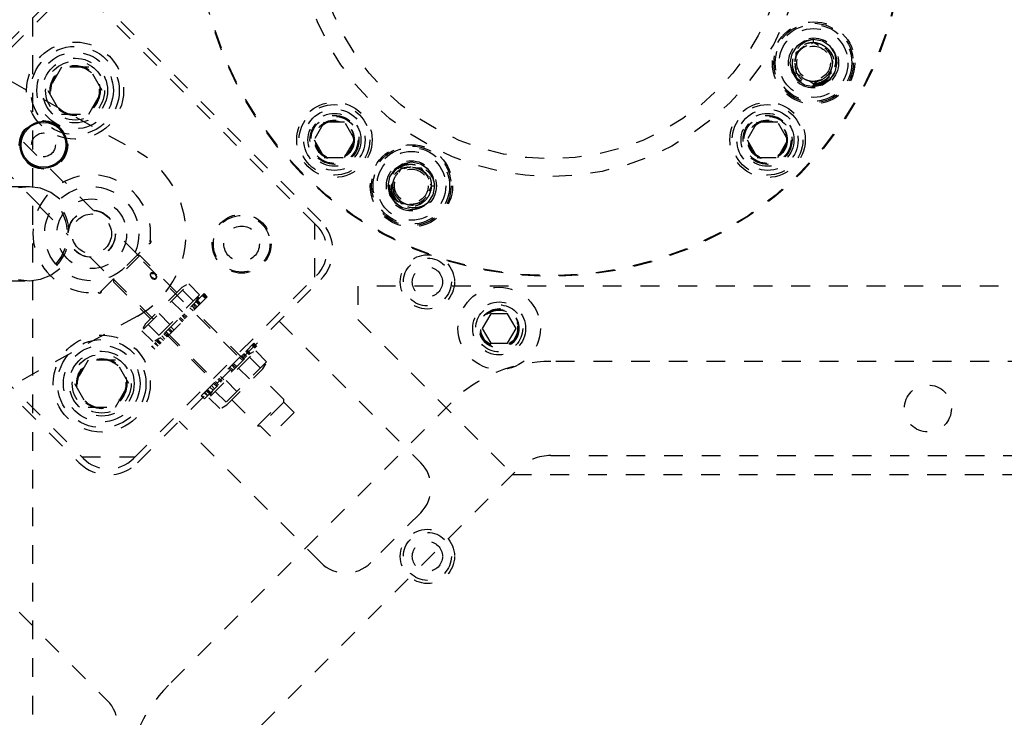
# Model space of a CAD drawing. Header units: inches. Extents: x 1907 to 2452, y -210 to -54.
# Tile 59 of 256: x 1920.81 to 1926.03, y -150.25 to -146.55. Entities that reach past the tile are written whole.
import ezdxf

# ---------------------------------------------------------------- set-up
doc = ezdxf.new("R2010")
doc.units = ezdxf.units.IN
doc.header["$LTSCALE"] = 0.5
doc.header["$MEASUREMENT"] = 0
doc.linetypes.add('HIDDEN', pattern=[0.225, 0.15, -0.075])
doc.layers.add('SID-M-H', color=4, linetype='HIDDEN')
doc.layers.add('SID-M-S', color=105, linetype='Continuous')

msp = doc.modelspace()

# ---------------------------------------------------------------- linework, layer by layer
at = {"layer": 'SID-M-H'}
for p, q in [((1920.87626, -153.03715), (1920.87626, -134.53715)), ((1920.94618, -146.46945), (1919.97391, -147.44172)), ((1920.96828, -146.49154), (1919.99601, -147.46382)), ((1922.38249, -147.64059), (1921.23345, -146.49154)), ((1922.40459, -147.6185), (1921.25554, -146.46945)), ((1924.97172, -146.66249), (1924.93116, -146.68959)), ((1925.01955, -146.65297), (1924.97172, -146.66249)), ((1925.01955, -146.66826), (1925.01955, -146.65297)), ((1925.06739, -146.66249), (1925.01955, -146.65297)), ((1925.10794, -146.68959), (1925.06739, -146.66249)), ((1924.93116, -146.68959), (1924.90407, -146.73014)), ((1924.94231, -146.71432), (1924.9258, -146.72385)), ((1925.01955, -146.66972), (1925.00915, -146.67572)), ((1925.04511, -146.68448), (1925.01955, -146.66972)), ((1925.1133, -146.72385), (1925.09111, -146.71103)), ((1925.13504, -146.73014), (1925.10794, -146.68959)), ((1924.90407, -146.73014), (1924.89455, -146.77797)), ((1924.92119, -146.77136), (1924.92635, -146.75093)), ((1924.9258, -146.72385), (1924.9258, -146.75369)), ((1925.1133, -146.73747), (1925.1133, -146.72385)), ((1925.14214, -146.76586), (1925.13504, -146.73014)), ((1925.14455, -146.77797), (1925.14206, -146.75312)), ((1920.57916, -146.77493), (1921.43166, -147.24748)), ((1921.02869, -146.79965), (1920.95653, -146.92465)), ((1921.17303, -146.79965), (1921.02869, -146.79965)), ((1921.2452, -146.92465), (1921.17303, -146.79965)), ((1924.89455, -146.77797), (1924.90407, -146.82581)), ((1924.9258, -146.80226), (1924.9258, -146.8321)), ((1925.1133, -146.8321), (1925.1133, -146.81004)), ((1925.13504, -146.82581), (1925.14455, -146.77797)), ((1924.90407, -146.82581), (1924.93116, -146.86636)), ((1924.9258, -146.8321), (1924.94799, -146.84491)), ((1924.93116, -146.86636), (1924.97172, -146.89346)), ((1924.99399, -146.87147), (1925.01955, -146.88623)), ((1925.05728, -146.86905), (1925.01955, -146.87656)), ((1925.01955, -146.88623), (1925.04511, -146.87147)), ((1925.06739, -146.89346), (1925.10794, -146.86636)), ((1925.09111, -146.84491), (1925.1133, -146.8321)), ((1925.10794, -146.86636), (1925.13504, -146.82581)), ((1925.11168, -146.83482), (1925.1133, -146.8321)), ((1921.03991, -147.41028), (1920.54472, -146.9151)), ((1920.95653, -146.92465), (1921.02869, -147.04965)), ((1921.17303, -147.04965), (1921.2452, -146.92465)), ((1924.97172, -146.89346), (1925.01955, -146.90297)), ((1925.01955, -146.90297), (1925.06739, -146.89346)), ((1920.41957, -147.04026), (1920.9145, -147.53519)), ((1921.02869, -147.04965), (1921.17303, -147.04965)), ((1922.42308, -147.09245), (1922.36896, -147.1862)), ((1922.53134, -147.09245), (1922.42308, -147.09245)), ((1922.58546, -147.1862), (1922.53134, -147.09245)), ((1924.72118, -147.09245), (1924.66706, -147.1862)), ((1924.82943, -147.09245), (1924.72118, -147.09245)), ((1924.88356, -147.1862), (1924.82943, -147.09245)), ((1922.36896, -147.1862), (1922.42308, -147.27995)), ((1922.53134, -147.27995), (1922.58546, -147.1862)), ((1924.66706, -147.1862), (1924.72118, -147.27995)), ((1924.82943, -147.27995), (1924.88356, -147.1862)), ((1922.42308, -147.27995), (1922.53134, -147.27995)), ((1924.72118, -147.27995), (1924.82943, -147.27995)), ((1922.79705, -147.34205), (1922.76995, -147.3826)), ((1922.8376, -147.31495), (1922.79705, -147.34205)), ((1922.83131, -147.33669), (1922.81849, -147.35888)), ((1922.86115, -147.33669), (1922.83131, -147.33669)), ((1922.88543, -147.30544), (1922.8376, -147.31495)), ((1922.93327, -147.31495), (1922.88543, -147.30544)), ((1922.89205, -147.33208), (1922.91248, -147.33724)), ((1922.93956, -147.33669), (1922.90972, -147.33669)), ((1922.97382, -147.34205), (1922.93327, -147.31495)), ((1922.94909, -147.3532), (1922.93956, -147.33669)), ((1923.00092, -147.3826), (1922.97382, -147.34205)), ((1922.76995, -147.3826), (1922.76043, -147.43044)), ((1923.01043, -147.43044), (1923.00092, -147.3826)), ((1920.85661, -147.43479), (1920.5363, -147.43479)), ((1920.85966, -147.43481), (1920.80133, -147.44143)), ((1920.91781, -147.44295), (1920.85966, -147.43481)), ((1920.97234, -147.46537), (1920.91781, -147.44295)), ((1921.19626, -147.55921), (1921.04459, -147.40754)), ((1922.76043, -147.43044), (1922.76995, -147.47828)), ((1922.79194, -147.40488), (1922.77718, -147.43044)), ((1922.77718, -147.43044), (1922.79194, -147.456)), ((1922.78924, -147.44242), (1922.78685, -147.43044)), ((1922.97893, -147.456), (1922.99369, -147.43044)), ((1922.99369, -147.43044), (1922.98768, -147.42004)), ((1922.99515, -147.43044), (1923.01043, -147.43044)), ((1923.00092, -147.47828), (1923.01043, -147.43044)), ((1921.02005, -147.50075), (1920.97234, -147.46537)), ((1922.76995, -147.47828), (1922.79705, -147.51883)), ((1922.97382, -147.51883), (1923.00092, -147.47828)), ((1920.91193, -147.54005), (1921.06339, -147.69151)), ((1922.79705, -147.51883), (1922.8376, -147.54592)), ((1922.81849, -147.502), (1922.83131, -147.52419)), ((1922.82859, -147.52257), (1922.83131, -147.52419)), ((1922.83131, -147.52419), (1922.85337, -147.52419)), ((1922.8376, -147.54592), (1922.88543, -147.55544)), ((1922.88543, -147.55544), (1922.91029, -147.55294)), ((1922.91005, -147.55054), (1922.93327, -147.54592)), ((1922.92594, -147.52419), (1922.93956, -147.52419)), ((1922.93327, -147.54592), (1922.97382, -147.51883)), ((1922.93956, -147.52419), (1922.95237, -147.502)), ((1922.37366, -147.9146), (1922.37366, -147.63175)), ((1921.43232, -147.79527), (1921.31511, -147.67807)), ((1919.97391, -147.75108), (1921.12296, -148.90013)), ((1919.99601, -147.72898), (1921.14506, -148.87803)), ((1921.23345, -147.99415), (1921.49861, -147.72898)), ((1921.18225, -147.81036), (1921.29974, -147.92785)), ((1921.44416, -147.8005), (1921.30496, -147.93969)), ((1921.44416, -147.8005), (1921.42709, -147.8005)), ((1921.95894, -148.32931), (1921.42861, -147.79898)), ((1921.64071, -147.99705), (1921.44416, -147.8005)), ((1920.91781, -147.92662), (1920.97234, -147.9042)), ((1920.97234, -147.9042), (1921.02005, -147.86882)), ((1921.41022, -148.87803), (1922.38249, -147.90576)), ((1921.51195, -147.89225), (1921.51532, -147.89262)), ((1921.53234, -147.91062), (1921.53249, -147.9128)), ((1920.5363, -147.93479), (1920.85661, -147.93479)), ((1920.80133, -147.92815), (1920.85966, -147.93477)), ((1920.85966, -147.93477), (1920.91781, -147.92662)), ((1921.30345, -147.92414), (1921.83378, -148.45447)), ((1921.30496, -147.92263), (1921.30496, -147.93969)), ((1921.30496, -147.93969), (1921.50151, -148.13624)), ((1921.43232, -148.90013), (1922.40459, -147.92785)), ((1921.46448, -148.19071), (1921.70403, -147.95116)), ((1921.66715, -147.9706), (1921.47506, -148.16269)), ((1921.69275, -147.95582), (1921.66715, -147.9706)), ((1921.70403, -147.95116), (1921.76176, -148.00889)), ((1922.60126, -147.96215), (1922.60126, -148.1407)), ((1929.60126, -147.96215), (1922.60126, -147.96215)), ((1921.78547, -148.00261), (1921.50708, -148.281)), ((1921.76176, -148.00889), (1921.52221, -148.24844)), ((1921.80217, -148.01932), (1921.52378, -148.2977)), ((1921.67075, -147.98444), (1921.72848, -148.04217)), ((1921.74232, -148.04576), (1921.7571, -148.02016)), ((1921.77566, -148.01242), (1921.79237, -148.02912)), ((1921.79437, -148.02712), (1921.77766, -148.01042)), ((1921.79835, -148.02313), (1921.78165, -148.00643)), ((1921.78287, -148.00522), (1921.79957, -148.02192)), ((1921.80217, -148.01932), (1921.78547, -148.00261)), ((1921.61311, -148.04208), (1921.67083, -148.09981)), ((1921.99611, -148.35245), (1921.71587, -148.07221)), ((1921.73675, -148.08474), (1921.72005, -148.06803)), ((1921.72157, -148.06651), (1921.73827, -148.08322)), ((1921.72738, -148.0607), (1921.74409, -148.0774)), ((1921.74866, -148.07282), (1921.73196, -148.05612)), ((1921.75936, -148.06213), (1921.74266, -148.04542)), ((1921.74604, -148.04204), (1921.76275, -148.05874)), ((1921.7467, -148.04138), (1921.7634, -148.05808)), ((1921.75032, -148.03776), (1921.76703, -148.05446)), ((1921.43166, -148.1221), (1920.57916, -148.59464)), ((1921.60427, -148.16637), (1921.54655, -148.10864)), ((1921.66891, -148.11917), (1921.68561, -148.13588)), ((1921.68976, -148.13172), (1921.67306, -148.11502)), ((1921.67865, -148.10943), (1921.69535, -148.12614)), ((1921.71009, -148.07799), (1921.72679, -148.0947)), ((1923.30623, -148.10915), (1923.26119, -148.18715)), ((1923.39629, -148.10915), (1923.30623, -148.10915)), ((1923.44133, -148.18715), (1923.39629, -148.10915)), ((1921.47506, -148.16269), (1921.46028, -148.18829)), ((1921.48891, -148.16628), (1921.54663, -148.22401)), ((1921.60906, -148.17902), (1921.62576, -148.19572)), ((1921.65335, -148.13473), (1921.67005, -148.15143)), ((1921.65387, -148.13421), (1921.67057, -148.15091)), ((1921.67576, -148.14573), (1921.65905, -148.12903)), ((1922.18362, -148.14883), (1922.93492, -148.90013)), ((1922.60126, -148.1407), (1923.42271, -148.96215)), ((1921.45563, -148.19956), (1921.51335, -148.25729)), ((1921.56103, -148.22705), (1921.57773, -148.24376)), ((1921.5725, -148.21558), (1921.5892, -148.23228)), ((1921.57668, -148.2114), (1921.85692, -148.49165)), ((1921.57707, -148.21101), (1921.59377, -148.22771)), ((1921.59879, -148.2227), (1921.58209, -148.20599)), ((1921.61166, -148.20982), (1921.59496, -148.19312)), ((1921.59524, -148.19284), (1921.61194, -148.20954)), ((1921.60032, -148.18776), (1921.61702, -148.20446)), ((1923.26119, -148.18715), (1923.30623, -148.26515)), ((1923.39629, -148.26515), (1923.44133, -148.18715)), ((1921.50708, -148.281), (1921.52378, -148.2977)), ((1921.52396, -148.29752), (1921.50726, -148.28082)), ((1921.50767, -148.28041), (1921.52437, -148.29712)), ((1921.52276, -148.26532), (1921.53946, -148.28202)), ((1921.52463, -148.25263), (1921.55023, -148.23785)), ((1921.5422, -148.27928), (1921.5255, -148.26258)), ((1921.54986, -148.27163), (1921.53315, -148.25493)), ((1921.53658, -148.2515), (1921.55328, -148.2682)), ((1921.54006, -148.24802), (1921.55676, -148.26472)), ((1921.56952, -148.25197), (1921.55281, -148.23527)), ((1921.78732, -148.56125), (1922.06571, -148.28286)), ((1922.0062, -148.30897), (1922.04901, -148.26615)), ((1922.03921, -148.27596), (1922.05591, -148.29266)), ((1922.05791, -148.29066), (1922.0412, -148.27396)), ((1922.06189, -148.28668), (1922.04519, -148.26997)), ((1922.04641, -148.26876), (1922.06311, -148.28546)), ((1922.06571, -148.28286), (1922.04901, -148.26615)), ((1923.30623, -148.26515), (1923.39629, -148.26515)), ((1921.77062, -148.54454), (1922.0062, -148.30897)), ((1921.81989, -148.54612), (1922.05944, -148.30657)), ((1922.00029, -148.34828), (1921.98359, -148.33158)), ((1922.00181, -148.34676), (1921.98511, -148.33005)), ((1921.99092, -148.32424), (1922.00763, -148.34094)), ((1922.0122, -148.33636), (1921.9955, -148.31966)), ((1922.0229, -148.32567), (1922.0062, -148.30897)), ((1922.02629, -148.32228), (1922.00958, -148.30558)), ((1922.01024, -148.30492), (1922.02694, -148.32163)), ((1922.03057, -148.318), (1922.01386, -148.3013)), ((1922.04816, -148.31123), (1922.02256, -148.32601)), ((1922.11716, -148.3643), (1922.05944, -148.30657)), ((1921.17012, -148.35528), (1921.09795, -148.48028)), ((1921.31445, -148.35528), (1921.17012, -148.35528)), ((1921.38662, -148.48028), (1921.31445, -148.35528)), ((1922.11716, -148.3643), (1921.87762, -148.60385)), ((1921.94915, -148.39942), (1921.93245, -148.38271)), ((1921.95331, -148.39526), (1921.9366, -148.37856)), ((1921.94219, -148.37297), (1921.95889, -148.38968)), ((1921.99033, -148.35824), (1921.97363, -148.34154)), ((1922.08388, -148.39758), (1922.02616, -148.33985)), ((1922.09773, -148.40117), (1922.11251, -148.37557)), ((1928.75126, -148.36215), (1923.62626, -148.36215)), ((1921.90564, -148.59326), (1922.09773, -148.40117)), ((1921.91689, -148.39827), (1921.93359, -148.41498)), ((1921.93411, -148.41446), (1921.91741, -148.39775)), ((1921.9393, -148.40927), (1921.92259, -148.39257)), ((1922.02624, -148.45522), (1921.96852, -148.39749)), ((1922.20815, -148.56449), (1922.07128, -148.42762)), ((1921.09795, -148.48028), (1921.17012, -148.60528)), ((1921.31445, -148.60528), (1921.38662, -148.48028)), ((1921.84127, -148.5073), (1921.82457, -148.49059)), ((1921.83604, -148.47912), (1921.85274, -148.49582)), ((1921.84061, -148.47455), (1921.85731, -148.49126)), ((1921.86233, -148.48624), (1921.84563, -148.46953)), ((1921.87521, -148.47336), (1921.8585, -148.45666)), ((1921.85878, -148.45638), (1921.87549, -148.47308)), ((1921.86386, -148.4513), (1921.88056, -148.46801)), ((1921.88931, -148.45926), (1921.8726, -148.44256)), ((1921.95968, -148.52178), (1921.90196, -148.46405)), ((1921.77062, -148.54454), (1921.78732, -148.56125)), ((1921.7875, -148.56107), (1921.7708, -148.54436)), ((1921.77121, -148.54395), (1921.78791, -148.56066)), ((1921.7863, -148.52886), (1921.803, -148.54556)), ((1921.80575, -148.54282), (1921.78904, -148.52612)), ((1921.8134, -148.53517), (1921.79669, -148.51847)), ((1921.80012, -148.51504), (1921.81682, -148.53175)), ((1921.82031, -148.52826), (1921.8036, -148.51156)), ((1921.83047, -148.5181), (1921.81569, -148.5437)), ((1921.83306, -148.51551), (1921.81636, -148.49881)), ((1921.90204, -148.57942), (1921.84431, -148.52169)), ((1923.09593, -148.58182), (1921.59593, -150.08182)), ((1921.81104, -148.55497), (1921.86876, -148.6127)), ((1921.88004, -148.60804), (1921.90564, -148.59326)), ((1921.93209, -148.56681), (1922.06896, -148.70369)), ((1922.06896, -148.70369), (1922.20815, -148.56449)), ((1922.20815, -148.57841), (1922.08288, -148.70369)), ((1922.20815, -148.57841), (1922.20815, -148.56449)), ((1922.26383, -148.63409), (1922.20815, -148.57841)), ((1921.17012, -148.60528), (1921.31445, -148.60528)), ((1922.26383, -148.63409), (1922.13856, -148.75937)), ((1922.40459, -149.43046), (1921.65329, -148.67916)), ((1922.06896, -148.70369), (1922.08288, -148.70369)), ((1922.08288, -148.70369), (1922.13856, -148.75937)), ((1921.13622, -148.86919), (1921.41906, -148.86919)), ((1923.62626, -148.86215), (1928.75126, -148.86215)), ((1921.94948, -150.43537), (1923.44948, -148.93537)), ((1923.42271, -148.96215), (1929.60126, -148.96215)), ((1922.93492, -149.16529), (1922.66976, -149.43046)), ((1920.52043, -149.41083), (1921.27173, -150.16213))]:
    msp.add_line(p, q, dxfattribs=at)
for centre, radius in [((1923.62626, -146.03715), 1.875), ((1923.62626, -146.03715), 1.87109), ((1923.62626, -146.03715), 1.344), ((1923.62626, -146.03715), 1.25), ((1925.01955, -146.77797), 0.2185), ((1925.01955, -146.77797), 0.21094), ((1925.01955, -146.77797), 0.20312), ((1925.01955, -146.77797), 0.18272), ((1925.01955, -146.77797), 0.13281), ((1921.10086, -146.92465), 0.2575), ((1921.10086, -146.92465), 0.23438), ((1925.01955, -146.77797), 0.08929), ((1921.10086, -146.92465), 0.20312), ((1921.10086, -146.92465), 0.172), ((1921.10086, -146.92465), 0.15625), ((1921.10086, -146.92465), 0.13297), ((1921.10086, -146.92465), 0.1327), ((1921.10086, -146.92465), 0.13218), ((1921.10086, -146.92465), 0.1285), ((1922.47721, -147.1862), 0.2), ((1922.47721, -147.1862), 0.1875), ((1922.47721, -147.1862), 0.1625), ((1924.77531, -147.1862), 0.2), ((1924.77531, -147.1862), 0.1875), ((1924.77531, -147.1862), 0.1625), ((1922.47721, -147.1862), 0.1405), ((1922.47721, -147.1862), 0.13), ((1922.47721, -147.1862), 0.125), ((1922.47721, -147.1862), 0.10497), ((1922.47721, -147.1862), 0.1047), ((1922.47721, -147.1862), 0.10418), ((1924.77531, -147.1862), 0.1405), ((1924.77531, -147.1862), 0.13), ((1924.77531, -147.1862), 0.125), ((1924.77531, -147.1862), 0.10497), ((1924.77531, -147.1862), 0.1047), ((1924.77531, -147.1862), 0.10418), ((1920.93325, -147.21279), 0.1285), ((1922.47721, -147.1862), 0.1005), ((1924.77531, -147.1862), 0.1005), ((1920.93325, -147.21279), 0.063), ((1922.88543, -147.43044), 0.2185), ((1922.88543, -147.43044), 0.21094), ((1922.88543, -147.43044), 0.20312), ((1922.88543, -147.43044), 0.18272), ((1922.88543, -147.43044), 0.13281), ((1922.88543, -147.43044), 0.08929), ((1921.18925, -147.68479), 0.25), ((1921.18925, -147.68479), 0.185), ((1921.18925, -147.68479), 0.1255), ((1921.18925, -147.68479), 0.125), ((1921.18925, -147.68479), 0.12441), ((1921.18925, -147.68479), 0.105), ((1921.98475, -147.73782), 0.15625), ((1921.98475, -147.73782), 0.15013), ((1921.98475, -147.73782), 0.09425), ((1922.97045, -147.94069), 0.144), ((1922.97045, -147.94069), 0.12724), ((1922.97045, -147.94069), 0.08), ((1923.35126, -148.18715), 0.2185), ((1923.35126, -148.18715), 0.1405), ((1923.35126, -148.18715), 0.125), ((1923.35126, -148.18715), 0.10497), ((1923.35126, -148.18715), 0.1047), ((1923.35126, -148.18715), 0.10418), ((1923.35126, -148.18715), 0.1005), ((1923.35126, -148.18715), 0.0975), ((1921.24228, -148.48028), 0.2575), ((1921.24228, -148.48028), 0.23438), ((1921.24228, -148.48028), 0.20313), ((1921.24228, -148.48028), 0.172), ((1921.24228, -148.48028), 0.15625), ((1921.24228, -148.48028), 0.13297), ((1921.24228, -148.48028), 0.1327), ((1921.24228, -148.48028), 0.13218), ((1921.24228, -148.48028), 0.1285), ((1925.62626, -148.61215), 0.125), ((1922.97045, -149.39738), 0.144), ((1922.97045, -149.39738), 0.12724), ((1922.97045, -149.39738), 0.08)]:
    msp.add_circle(centre, radius, dxfattribs=at)
for centre, radius, start, end in [((1925.01955, -146.77797), 0.125, 11.4689, 37.28083), ((1925.01955, -146.77797), 0.10825, 270, 324.47066), ((1925.01955, -146.77797), 0.09858, 285.11943, 311.0423), ((1921.18925, -147.68479), 0.5, 299, 61), ((1921.18925, -147.68479), 0.3125, 351.8699, 278.1301), ((1922.88543, -147.43044), 0.10825, 180, 234.47066), ((1922.88543, -147.43044), 0.09858, 195.11943, 221.0423), ((1920.81925, -147.68479), 0.24148, 317.9598, 42.0402), ((1920.81925, -147.68479), 0.25, 317.88782, 42.17991), ((1922.88543, -147.43044), 0.125, 281.4689, 307.28083), ((1922.24991, -147.77317), 0.1875, 315, 45), ((1922.24991, -147.77317), 0.21875, 315, 45), ((1921.49389, -147.72663), 0.01, 255, 52.98293), ((1921.51099, -147.89227), 0.000958, 1.33151, 129.1529), ((1921.5088, -147.91594), 0.02447, 3.71603, 86.28397), ((1921.53247, -147.91375), 0.000958, 320.8471, 88.66849), ((1921.23109, -147.98943), 0.01, 217.01707, 15), ((1923.62626, -149.11215), 0.75, 90, 135), ((1921.27764, -148.74545), 0.21875, 225, 315), ((1921.27764, -148.74545), 0.1875, 225, 315), ((1922.80234, -149.03271), 0.1875, 315, 45), ((1923.62626, -149.11215), 0.25, 90, 135), ((1922.53717, -149.29787), 0.1875, 225, 315), ((1922.12626, -150.61215), 0.75, 135, 180), ((1921.13915, -150.29471), 0.1875, 315, 45)]:
    msp.add_arc(centre, radius, start, end, dxfattribs=at)
for points, knots in [([(1925.01955, -146.65297), (1925.00835, -146.65507), (1924.98388, -146.65966), (1924.95101, -146.68086), (1924.92558, -146.7123), (1924.91387, -146.74961), (1924.9145, -146.78596), (1924.92412, -146.80644), (1924.92851, -146.81578)], [0, 0, 0, 0, 0.1539389, 0.3364054, 0.5189921, 0.693641, 0.8602513, 1, 1, 1, 1]), ([(1924.95505, -146.87442), (1924.9513, -146.87256), (1924.93579, -146.86485), (1924.91597, -146.83996), (1924.89958, -146.80344), (1924.89685, -146.76239), (1924.90761, -146.7227), (1924.93048, -146.68794), (1924.95325, -146.67308), (1924.96445, -146.66578)], [0, 0, 0, 0, 0.0495123, 0.2043394, 0.361906, 0.5205269, 0.6804682, 0.842856, 1, 1, 1, 1]), ([(1925.08428, -146.85233), (1925.09224, -146.84446), (1925.10821, -146.82868), (1925.12066, -146.79661), (1925.12247, -146.76243), (1925.11283, -146.72901), (1925.09254, -146.70038), (1925.06364, -146.67964), (1925.0292, -146.66938), (1924.9928, -146.67109), (1924.9586, -146.68462), (1924.93049, -146.70902), (1924.91161, -146.74155), (1924.90445, -146.77884), (1924.90993, -146.81691), (1924.9277, -146.85142), (1924.95626, -146.87846), (1924.99234, -146.89491), (1925.03227, -146.89851), (1925.07158, -146.88886), (1925.10588, -146.86659), (1925.13105, -146.83398), (1925.14523, -146.79445), (1925.14311, -146.76687), (1925.14206, -146.75312)], [0, 0, 0, 0, 0.0407291, 0.0816816, 0.1228791, 0.1645751, 0.2069411, 0.2493803, 0.2929085, 0.3364184, 0.3807836, 0.4254688, 0.4705662, 0.5164184, 0.5622647, 0.609279, 0.656278, 0.704048, 0.7522209, 0.8007284, 0.8500668, 0.8993742, 0.9498274, 1, 1, 1, 1]), ([(1925.04526, -146.87314), (1925.03672, -146.87475), (1925.01551, -146.87873), (1924.98079, -146.87128), (1924.94804, -146.84953), (1924.9261, -146.81667), (1924.9184, -146.77798), (1924.9261, -146.73927), (1924.94803, -146.70645), (1924.98084, -146.68453), (1925.01955, -146.67683), (1925.05826, -146.68453), (1925.09107, -146.70645), (1925.113, -146.73928), (1925.12069, -146.77793), (1925.11304, -146.81686), (1925.09092, -146.84885), (1925.06605, -146.86822), (1925.04918, -146.87084), (1925.04504, -146.87148)], [0, 0, 0, 0, 0.0421486, 0.1046542, 0.1671598, 0.2296655, 0.2921711, 0.3546767, 0.4171823, 0.4796879, 0.5421935, 0.6046991, 0.6672047, 0.7297103, 0.7922159, 0.8547215, 0.9172271, 0.9797327, 1, 1, 1, 1]), ([(1924.92119, -146.77136), (1924.92265, -146.76018), (1924.92556, -146.73782), (1924.94372, -146.70854), (1924.9699, -146.68645), (1925.00236, -146.67399), (1925.03753, -146.67297), (1925.07151, -146.68348), (1925.1004, -146.70487), (1925.12102, -146.73487), (1925.13078, -146.77031), (1925.12828, -146.8075), (1925.11372, -146.84215), (1925.08816, -146.87043), (1925.05459, -146.88882), (1925.01717, -146.89597), (1924.99318, -146.89035), (1924.9817, -146.88766)], [0, 0, 0, 0, 0.0628397, 0.1256795, 0.1884806, 0.2528492, 0.3174557, 0.3829359, 0.4493351, 0.5159507, 0.5841315, 0.6522797, 0.7218547, 0.7918059, 0.8625008, 0.9342423, 1, 1, 1, 1]), ([(1925.11901, -146.70226), (1925.12309, -146.71011), (1925.13346, -146.73007), (1925.13872, -146.76662), (1925.13126, -146.80676), (1925.11042, -146.84019), (1925.08097, -146.86473), (1925.05701, -146.87038), (1925.04526, -146.87314)], [0, 0, 0, 0, 0.1203432, 0.3061237, 0.4921721, 0.6665137, 0.8364612, 1, 1, 1, 1]), ([(1924.92099, -146.77987), (1924.92124, -146.79138), (1924.92175, -146.81438), (1924.93696, -146.84609), (1924.96128, -146.87156), (1924.99341, -146.88866), (1925.03025, -146.89406), (1925.06694, -146.88867), (1925.08725, -146.87583), (1925.09691, -146.86972)], [0, 0, 0, 0, 0.1385686, 0.2770984, 0.4155546, 0.5613633, 0.7104214, 0.8622852, 1, 1, 1, 1]), ([(1925.10758, -146.86071), (1925.11511, -146.85366), (1925.12469, -146.84469), (1925.1313, -146.83347), (1925.13272, -146.83106)], [0, 0, 0, 0, 0.7854136, 1, 1, 1, 1]), ([(1922.81108, -147.49517), (1922.81895, -147.50313), (1922.83473, -147.5191), (1922.8668, -147.53155), (1922.90098, -147.53335), (1922.9344, -147.52372), (1922.96303, -147.50343), (1922.98377, -147.47452), (1922.99403, -147.44008), (1922.99232, -147.40369), (1922.97879, -147.36949), (1922.95439, -147.34138), (1922.92185, -147.3225), (1922.88457, -147.31534), (1922.8465, -147.32082), (1922.81199, -147.33859), (1922.78495, -147.36715), (1922.7685, -147.40323), (1922.7649, -147.44315), (1922.77455, -147.48247), (1922.79682, -147.51677), (1922.82943, -147.54194), (1922.86896, -147.55612), (1922.89654, -147.554), (1922.91029, -147.55294)], [0, 0, 0, 0, 0.0407291, 0.0816816, 0.1228791, 0.1645751, 0.2069411, 0.2493803, 0.2929085, 0.3364184, 0.3807836, 0.4254688, 0.4705662, 0.5164184, 0.5622647, 0.609279, 0.656278, 0.704048, 0.7522209, 0.8007284, 0.8500668, 0.8993742, 0.9498274, 1, 1, 1, 1]), ([(1922.89205, -147.33208), (1922.90323, -147.33354), (1922.92559, -147.33645), (1922.95487, -147.35461), (1922.97695, -147.38079), (1922.98942, -147.41325), (1922.99044, -147.44842), (1922.97992, -147.4824), (1922.95854, -147.51129), (1922.92854, -147.53191), (1922.89309, -147.54167), (1922.85591, -147.53917), (1922.82125, -147.52461), (1922.79297, -147.49905), (1922.77459, -147.46547), (1922.76744, -147.42806), (1922.77306, -147.40406), (1922.77575, -147.39259)], [0, 0, 0, 0, 0.06283973, 0.12567946, 0.18848059, 0.25284923, 0.31745571, 0.38293585, 0.44933507, 0.51595066, 0.58413155, 0.65227971, 0.72185473, 0.79180594, 0.86250077, 0.93424232, 1, 1, 1, 1]), ([(1922.88354, -147.33188), (1922.87203, -147.33213), (1922.84903, -147.33263), (1922.81732, -147.34785), (1922.79185, -147.37217), (1922.77475, -147.4043), (1922.76934, -147.44114), (1922.77474, -147.47783), (1922.78758, -147.49814), (1922.79369, -147.50779)], [0, 0, 0, 0, 0.13856861, 0.2770984, 0.41555459, 0.56136329, 0.71042136, 0.86228522, 1, 1, 1, 1]), ([(1922.79026, -147.45615), (1922.78866, -147.44761), (1922.78467, -147.4264), (1922.79212, -147.39168), (1922.81387, -147.35893), (1922.84674, -147.33699), (1922.88543, -147.32929), (1922.92414, -147.33699), (1922.95696, -147.35892), (1922.97888, -147.39173), (1922.98658, -147.43044), (1922.97888, -147.46915), (1922.95697, -147.50195), (1922.9241, -147.52394), (1922.88559, -147.5314), (1922.84786, -147.52489), (1922.8288, -147.50992), (1922.81994, -147.50297)], [0, 0, 0, 0, 0.0463689, 0.1151332, 0.1838974, 0.2526616, 0.3214259, 0.3901901, 0.4589543, 0.5277186, 0.5964828, 0.665247, 0.7340113, 0.8027755, 0.8715397, 0.940304, 1, 1, 1, 1]), ([(1922.78899, -147.36594), (1922.79085, -147.36219), (1922.79856, -147.34668), (1922.82345, -147.32686), (1922.85996, -147.31047), (1922.90102, -147.30773), (1922.94071, -147.3185), (1922.97547, -147.34137), (1922.99032, -147.36414), (1922.99763, -147.37534)], [0, 0, 0, 0, 0.0495123, 0.2043394, 0.361906, 0.5205269, 0.6804682, 0.842856, 1, 1, 1, 1]), ([(1923.01043, -147.43044), (1923.00833, -147.41924), (1923.00375, -147.39477), (1922.98255, -147.3619), (1922.95111, -147.33647), (1922.9138, -147.32476), (1922.87744, -147.32538), (1922.85697, -147.33501), (1922.84763, -147.3394)], [0, 0, 0, 0, 0.1539389, 0.3364054, 0.5189921, 0.693641, 0.8602513, 1, 1, 1, 1]), ([(1922.96115, -147.5299), (1922.9533, -147.53398), (1922.93334, -147.54435), (1922.89679, -147.54961), (1922.85665, -147.54215), (1922.82322, -147.52131), (1922.79867, -147.49186), (1922.79303, -147.4679), (1922.79026, -147.45615)], [0, 0, 0, 0, 0.1203432, 0.3061237, 0.4921721, 0.6665137, 0.8364612, 1, 1, 1, 1]), ([(1922.81428, -147.49798), (1922.80604, -147.48871), (1922.79493, -147.4762), (1922.79254, -147.46009), (1922.79192, -147.45593)], [0, 0, 0, 0, 0.741968, 1, 1, 1, 1]), ([(1922.8027, -147.51847), (1922.80975, -147.526), (1922.81872, -147.53558), (1922.82994, -147.54219), (1922.83235, -147.54361)], [0, 0, 0, 0, 0.7854136, 1, 1, 1, 1]), ([(1921.51038, -147.89153), (1921.51024, -147.89152), (1921.50846, -147.89137), (1921.50528, -147.8919), (1921.50183, -147.89468), (1921.49989, -147.89914), (1921.49966, -147.90469), (1921.50126, -147.91068), (1921.50467, -147.91635), (1921.50956, -147.92095), (1921.51535, -147.92398), (1921.52134, -147.9252), (1921.52676, -147.92456), (1921.53083, -147.92224), (1921.53316, -147.91873), (1921.53319, -147.91577), (1921.53321, -147.91436)], [0, 0, 0, 0, 0.0068546, 0.0856435, 0.1636836, 0.2399723, 0.315856, 0.3926789, 0.4700854, 0.5469796, 0.6234751, 0.7004935, 0.7778903, 0.8545231, 0.9303405, 1, 1, 1, 1]), ([(1921.53249, -147.9128), (1921.53236, -147.91436), (1921.53211, -147.91729), (1921.5302, -147.92076), (1921.52726, -147.92301), (1921.52291, -147.92379), (1921.51766, -147.9228), (1921.51208, -147.92001), (1921.50713, -147.91574), (1921.50349, -147.91057), (1921.50153, -147.90544), (1921.50102, -147.90085), (1921.50166, -147.89823), (1921.50287, -147.89592), (1921.50441, -147.89428), (1921.50773, -147.89262), (1921.51033, -147.89239), (1921.51195, -147.89225)], [0, 0, 0, 0, 0.0750745, 0.1401278, 0.2054707, 0.2707094, 0.3536145, 0.4343696, 0.5160284, 0.5986745, 0.6741205, 0.7384909, 0.8041899, 0.8062104, 0.8757423, 0.9227245, 1, 1, 1, 1]), ([(1921.50372, -147.89819), (1921.50384, -147.89797), (1921.5045, -147.89669), (1921.50737, -147.89552), (1921.51242, -147.89482), (1921.5166, -147.89615), (1921.51883, -147.89686)], [0, 0, 0, 0, 0.0565942, 0.3237392, 0.6389912, 1, 1, 1, 1]), ([(1921.53321, -147.91436), (1921.5332, -147.91421), (1921.53301, -147.91243), (1921.53186, -147.90873), (1921.52879, -147.90379), (1921.52479, -147.89922), (1921.5202, -147.89538), (1921.51507, -147.89243), (1921.51191, -147.89182), (1921.51038, -147.89153)], [0, 0, 0, 0, 0.01570657, 0.19249008, 0.37022758, 0.50005626, 0.67069264, 0.84119305, 1, 1, 1, 1])]:
    msp.add_open_spline(points, degree=3, knots=knots, dxfattribs=at)
at = {"layer": 'SID-M-S'}
for radius in [0.125, 0.11888]:
    msp.add_circle((1920.93325, -147.21279), radius, dxfattribs=at)

doc.saveas('drawing.dxf')
